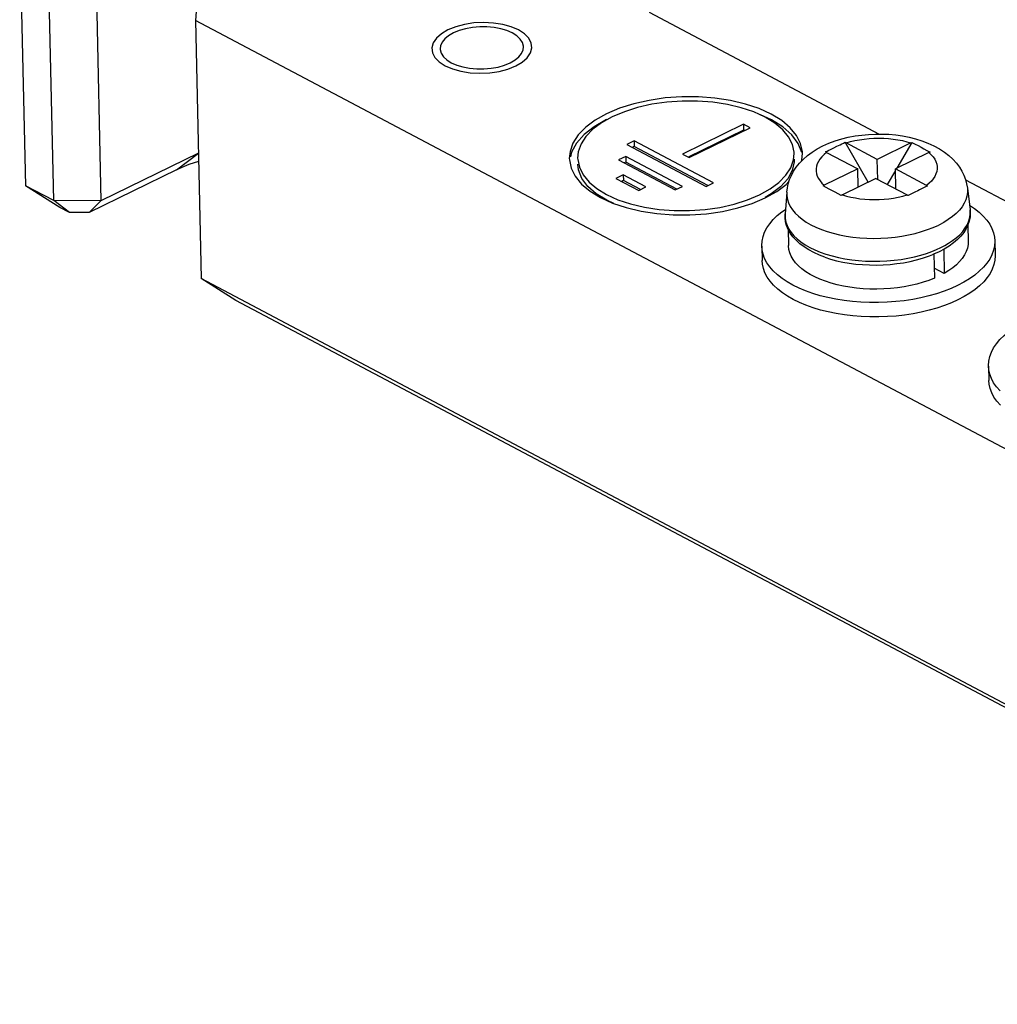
# Model space of a CAD drawing. Header units: millimetres. Extents: x -844 to -217, y -125 to 557.
# Tile 110 of 178: x -419 to -390, y 366 to 396. Entities that reach past the tile are written whole.
import ezdxf

# ---------------------------------------------------------------- set-up
doc = ezdxf.new("R2010")
doc.units = ezdxf.units.MM
doc.header["$LTSCALE"] = 23.1
doc.layers.add('R912005577_AM_0', color=7, linetype='CONTINUOUS')

msp = doc.modelspace()

# ---------------------------------------------------------------- linework, layer by layer
at = {"layer": 'R912005577_AM_0', "color": 7}
for p, q in [((-419.458, 398.424), (-419.283, 390.67)), ((-418.433, 390.22), (-418.608, 397.974)), ((-417.195, 397.971), (-417.02, 390.217)), ((-414.132, 396.35), (-414.184, 395.632)), ((-373.691, 374.196), (-414.184, 395.632)), ((-414.184, 395.632), (-414.009, 387.878)), ((-400.565, 395.876), (-393.66, 392.22)), ((-406.828, 394.866), (-406.837, 394.78)), ((-404.348, 394.751), (-404.339, 394.836)), ((-401.675, 392.737), (-401.993, 392.557)), ((-401.309, 392.891), (-401.675, 392.737)), ((-401.993, 392.557), (-402.256, 392.362)), ((-401.841, 392.654), (-402.216, 392.44)), ((-397.734, 392.514), (-399.565, 391.62)), ((-399.361, 391.512), (-397.53, 392.406)), ((-397.53, 392.406), (-397.734, 392.514)), ((-397.734, 392.514), (-397.73, 392.341)), ((-397.73, 392.341), (-399.374, 391.539)), ((-397.697, 392.324), (-397.73, 392.341)), ((-402.744, 391.948), (-402.893, 391.678)), ((-401.02, 392.017), (-401.24, 391.91)), ((-401.24, 391.91), (-398.858, 390.649)), ((-401.016, 391.845), (-401.069, 391.819)), ((-398.638, 390.756), (-401.02, 392.017)), ((-401.02, 392.017), (-401.016, 391.845)), ((-398.805, 390.675), (-401.016, 391.845)), ((-395.985, 391.665), (-396.094, 391.936)), ((-393.996, 390.772), (-394.683, 391.972)), ((-393.718, 391.461), (-394.652, 391.956)), ((-392.712, 391.952), (-393.718, 391.461)), ((-392.678, 391.968), (-393.131, 391.194)), ((-414.09, 391.648), (-417.02, 390.217)), ((-414.751, 391.146), (-414.09, 391.648)), ((-402.941, 391.699), (-402.962, 391.487)), ((-402.893, 391.678), (-402.924, 391.54)), ((-401.266, 391.551), (-401.485, 391.444)), ((-399.564, 390.65), (-401.266, 391.551)), ((-401.266, 391.551), (-401.262, 391.379)), ((-399.565, 391.62), (-399.361, 391.512)), ((-396.214, 391.639), (-396.215, 391.677)), ((-395.984, 391.432), (-395.964, 391.645)), ((-395.964, 391.645), (-395.966, 391.686)), ((-395.238, 391.67), (-394.304, 391.175)), ((-392.167, 391.664), (-393.173, 391.173)), ((-402.907, 391.194), (-402.784, 390.951)), ((-401.485, 391.444), (-399.784, 390.543)), ((-401.262, 391.379), (-401.314, 391.353)), ((-399.732, 390.569), (-401.262, 391.379)), ((-395.993, 391.407), (-395.984, 391.432)), ((-393.704, 390.858), (-393.718, 391.461)), ((-414.751, 391.146), (-417.377, 389.864)), ((-401.341, 390.995), (-401.561, 390.887)), ((-401.561, 390.887), (-400.88, 390.527)), ((-400.661, 390.634), (-401.341, 390.995)), ((-401.341, 390.995), (-401.337, 390.822)), ((-394.304, 391.175), (-395.309, 390.684)), ((-393.759, 390.887), (-394.765, 390.396)), ((-394.291, 390.627), (-394.304, 391.175)), ((-393.759, 390.887), (-392.825, 390.392)), ((-393.172, 391.124), (-393.417, 390.706)), ((-392.239, 390.678), (-393.173, 391.173)), ((-393.16, 390.57), (-393.173, 391.173)), ((-418.433, 390.22), (-419.283, 390.67)), ((-418.249, 390.017), (-419.283, 390.67)), ((-401.337, 390.822), (-401.39, 390.797)), ((-400.828, 390.553), (-401.337, 390.822)), ((-400.88, 390.527), (-400.661, 390.634)), ((-399.784, 390.543), (-399.564, 390.65)), ((-398.858, 390.649), (-398.638, 390.756)), ((-396.738, 390.498), (-396.455, 390.708)), ((-396.455, 390.708), (-396.368, 390.798)), ((-395.16, 390.57), (-395.343, 390.667)), ((-392.308, 390.612), (-392.453, 390.541)), ((-392.208, 390.661), (-392.308, 390.612)), ((-391.07, 390.849), (-386.854, 388.618)), ((-391.014, 390.598), (-390.933, 389.946)), ((-397.474, 390.138), (-397.081, 390.305)), ((-397.081, 390.305), (-396.738, 390.498)), ((-396.434, 390.476), (-396.486, 389.821)), ((-394.983, 390.477), (-395.16, 390.57)), ((-394.798, 390.379), (-394.983, 390.477)), ((-392.693, 390.424), (-392.794, 390.375)), ((-392.595, 390.472), (-392.693, 390.424)), ((-392.5, 390.518), (-392.595, 390.472)), ((-392.453, 390.541), (-392.5, 390.518)), ((-417.963, 389.865), (-418.433, 390.22)), ((-417.02, 390.217), (-418.433, 390.22)), ((-417.963, 389.865), (-418.249, 390.017)), ((-417.377, 389.864), (-417.02, 390.217)), ((-417.377, 389.864), (-417.963, 389.865)), ((-396.486, 389.821), (-396.488, 389.792)), ((-391, 389.486), (-390.989, 388.995)), ((-396.398, 389.364), (-396.387, 388.873)), ((-397.187, 388.855), (-397.177, 388.424)), ((-390.189, 389.013), (-390.179, 388.582)), ((-392.018, 388.615), (-392.002, 387.893)), ((-391.707, 388.768), (-391.863, 388.686)), ((-391.725, 388.758), (-391.709, 388.036)), ((-391.709, 388.036), (-392.009, 388.194)), ((-373.516, 366.442), (-414.009, 387.878)), ((-412.975, 387.225), (-414.009, 387.878)), ((-373.046, 366.087), (-412.975, 387.225)), ((-390.381, 385.252), (-390.372, 384.822))]:
    msp.add_line(p, q, dxfattribs=at)
for points in [[(-406.609, 395.349), (-406.803, 395.234), (-406.95, 395.103), (-407.046, 394.961), (-407.087, 394.811), (-407.069, 394.663), (-406.994, 394.521), (-406.867, 394.389), (-406.686, 394.272), (-406.467, 394.177), (-406.215, 394.106), (-405.938, 394.062), (-405.643, 394.047), (-405.351, 394.061), (-405.068, 394.103), (-404.804, 394.172), (-404.567, 394.268)], [(-404.567, 394.268), (-404.373, 394.382), (-404.225, 394.513), (-404.13, 394.655), (-404.089, 394.805), (-404.107, 394.953), (-404.181, 395.096), (-404.309, 395.227), (-404.489, 395.345), (-404.708, 395.439), (-404.961, 395.51), (-405.238, 395.554), (-405.533, 395.57), (-405.825, 395.556), (-406.108, 395.513), (-406.371, 395.444), (-406.609, 395.349)], [(-406.074, 395.384), (-406.264, 395.33), (-406.439, 395.258)], [(-404.339, 394.836), (-404.34, 394.861), (-404.37, 394.97), (-404.437, 395.074), (-404.538, 395.17), (-404.673, 395.255), (-404.834, 395.327), (-405.019, 395.382), (-405.22, 395.42), (-405.433, 395.44), (-405.651, 395.44), (-405.867, 395.421), (-406.074, 395.384)], [(-406.439, 395.258), (-406.586, 395.173), (-406.7, 395.078), (-406.782, 394.975), (-406.828, 394.866)], [(-406.837, 394.78), (-406.836, 394.755), (-406.806, 394.646), (-406.739, 394.542), (-406.637, 394.446), (-406.503, 394.361), (-406.342, 394.29), (-406.157, 394.234), (-405.955, 394.196), (-405.742, 394.176), (-405.525, 394.176), (-405.309, 394.195), (-405.102, 394.232)], [(-404.737, 394.358), (-404.589, 394.444), (-404.475, 394.538), (-404.394, 394.642), (-404.348, 394.751)], [(-405.102, 394.232), (-404.912, 394.286), (-404.737, 394.358)], [(-395.966, 391.686), (-396.019, 391.937), (-396.141, 392.18), (-396.333, 392.411), (-396.586, 392.625), (-396.9, 392.817), (-397.264, 392.984), (-397.674, 393.122), (-398.12, 393.228), (-398.594, 393.3), (-399.085, 393.337), (-399.584, 393.338), (-400.081, 393.303), (-400.564, 393.232), (-401.026, 393.128), (-401.451, 392.993), (-401.845, 392.827)], [(-396.215, 391.677), (-396.265, 391.91), (-396.379, 392.137), (-396.556, 392.351), (-396.792, 392.55), (-397.083, 392.728), (-397.421, 392.883), (-397.802, 393.011), (-398.216, 393.109), (-398.656, 393.176), (-399.112, 393.211), (-399.576, 393.211), (-400.037, 393.179), (-400.486, 393.113), (-400.914, 393.017), (-401.309, 392.891)], [(-401.845, 392.827), (-402.188, 392.633), (-402.471, 392.423), (-402.694, 392.193), (-402.853, 391.95), (-402.941, 391.699)], [(-396.094, 391.936), (-396.285, 392.194), (-396.555, 392.432), (-396.895, 392.645), (-397.228, 392.794)], [(-402.216, 392.44), (-402.516, 392.206), (-402.744, 391.948)], [(-402.256, 392.362), (-402.463, 392.148), (-402.61, 391.922), (-402.693, 391.689), (-402.712, 391.492)], [(-395.353, 391.862), (-395.171, 391.944), (-394.982, 392.014), (-394.787, 392.074), (-394.588, 392.123), (-394.387, 392.162), (-394.184, 392.191), (-393.98, 392.21), (-393.776, 392.22), (-393.572, 392.221), (-393.368, 392.212), (-393.166, 392.194), (-392.965, 392.166), (-392.766, 392.128), (-392.571, 392.08), (-392.38, 392.021), (-392.196, 391.951), (-392.019, 391.871), (-391.854, 391.78), (-391.703, 391.681), (-391.567, 391.574), (-391.447, 391.463), (-391.343, 391.347), (-391.255, 391.23), (-391.182, 391.11), (-391.121, 390.986), (-391.073, 390.86), (-391.037, 390.73), (-391.014, 390.598)], [(-394.652, 391.956), (-394.522, 391.993), (-394.389, 392.025), (-394.25, 392.051), (-394.108, 392.071), (-393.964, 392.086), (-393.818, 392.094), (-393.672, 392.097), (-393.526, 392.094), (-393.381, 392.084), (-393.239, 392.069), (-393.1, 392.048), (-392.966, 392.022), (-392.836, 391.99), (-392.712, 391.952)], [(-396.434, 390.476), (-396.418, 390.603), (-396.39, 390.729), (-396.35, 390.855), (-396.297, 390.98), (-396.23, 391.104), (-396.15, 391.225), (-396.054, 391.344), (-395.943, 391.46), (-395.816, 391.572), (-395.674, 391.677), (-395.52, 391.774), (-395.353, 391.862)], [(-395.12, 391.76), (-395.024, 391.807), (-394.93, 391.853)], [(-394.93, 391.853), (-394.834, 391.9), (-394.784, 391.924), (-394.734, 391.948), (-394.683, 391.972)], [(-394.683, 391.972), (-394.676, 391.968), (-394.668, 391.964), (-394.66, 391.96), (-394.652, 391.956)], [(-392.712, 391.952), (-392.703, 391.957), (-392.695, 391.961), (-392.686, 391.964), (-392.678, 391.968)], [(-392.678, 391.968), (-392.585, 391.92), (-392.494, 391.872), (-392.405, 391.825), (-392.317, 391.778), (-392.226, 391.73), (-392.134, 391.68)], [(-402.962, 391.487), (-402.96, 391.445), (-402.907, 391.194)], [(-402.712, 391.492), (-402.71, 391.454), (-402.661, 391.221), (-402.547, 390.995), (-402.37, 390.78), (-402.134, 390.582), (-401.843, 390.404), (-401.504, 390.249), (-401.123, 390.121), (-400.709, 390.022), (-400.269, 389.955), (-399.813, 389.92), (-399.35, 389.92), (-398.889, 389.952), (-398.44, 390.018), (-398.011, 390.115), (-397.616, 390.24), (-397.251, 390.395)], [(-397.251, 390.395), (-396.932, 390.574), (-396.67, 390.77), (-396.463, 390.984), (-396.315, 391.209), (-396.233, 391.442), (-396.214, 391.639)], [(-395.238, 391.67), (-395.316, 391.606), (-395.383, 391.539), (-395.44, 391.469), (-395.486, 391.398), (-395.52, 391.325), (-395.543, 391.252), (-395.555, 391.178), (-395.554, 391.103), (-395.542, 391.03), (-395.518, 390.957), (-395.482, 390.885), (-395.436, 390.816), (-395.378, 390.749), (-395.309, 390.684)], [(-395.269, 391.685), (-395.219, 391.711), (-395.169, 391.736), (-395.12, 391.76)], [(-395.238, 391.67), (-395.246, 391.674), (-395.254, 391.678), (-395.262, 391.682), (-395.269, 391.685)], [(-392.167, 391.664), (-392.099, 391.6), (-392.041, 391.533), (-391.994, 391.463), (-391.959, 391.392), (-391.935, 391.319), (-391.923, 391.245), (-391.922, 391.171), (-391.933, 391.097), (-391.956, 391.023), (-391.991, 390.95), (-392.037, 390.879), (-392.093, 390.81), (-392.161, 390.743), (-392.239, 390.678)], [(-392.134, 391.68), (-392.142, 391.676), (-392.15, 391.672), (-392.159, 391.668), (-392.167, 391.664)], [(-414.088, 391.395), (-414.386, 391.301), (-414.751, 391.146)], [(-401.627, 390.136), (-401.839, 390.231), (-402.155, 390.429), (-402.406, 390.65), (-402.583, 390.889), (-402.685, 391.141), (-402.708, 391.32)], [(-396.21, 391.467), (-396.212, 391.387), (-396.27, 391.129), (-396.408, 390.878), (-396.62, 390.639)], [(-402.784, 390.951), (-402.593, 390.72), (-402.339, 390.506), (-402.026, 390.314), (-401.661, 390.147), (-401.251, 390.01), (-400.805, 389.903), (-400.332, 389.831), (-399.84, 389.794), (-399.341, 389.793), (-398.845, 389.828), (-398.361, 389.899), (-397.9, 390.003), (-397.474, 390.138)], [(-396.62, 390.639), (-396.899, 390.421), (-397.086, 390.314)], [(-395.343, 390.667), (-395.335, 390.671), (-395.327, 390.676), (-395.318, 390.68), (-395.309, 390.684)], [(-392.239, 390.678), (-392.231, 390.674), (-392.223, 390.67), (-392.215, 390.665), (-392.208, 390.661)], [(-391.014, 390.598), (-391.011, 390.569), (-391.01, 390.461), (-391.027, 390.353), (-391.059, 390.246), (-391.109, 390.14), (-391.174, 390.036), (-391.255, 389.934), (-391.351, 389.836), (-391.462, 389.742), (-391.587, 389.652), (-391.725, 389.568), (-391.875, 389.488)], [(-396.434, 390.476), (-396.434, 390.363), (-396.417, 390.256), (-396.383, 390.15), (-396.333, 390.045), (-396.266, 389.944), (-396.184, 389.845), (-396.087, 389.751), (-395.975, 389.661), (-395.849, 389.575), (-395.711, 389.496), (-395.56, 389.422), (-395.397, 389.355), (-395.224, 389.294), (-395.042, 389.241), (-394.852, 389.195), (-394.655, 389.157), (-394.452, 389.128), (-394.245, 389.106), (-394.034, 389.093), (-393.822, 389.088), (-393.609, 389.092), (-393.397, 389.105), (-393.186, 389.125), (-392.979, 389.154), (-392.777, 389.191), (-392.58, 389.236), (-392.39, 389.289), (-392.209, 389.349), (-392.037, 389.415), (-391.875, 389.488)], [(-394.765, 390.396), (-394.774, 390.392), (-394.782, 390.387), (-394.79, 390.383), (-394.798, 390.379)], [(-394.765, 390.396), (-394.641, 390.358), (-394.511, 390.326), (-394.377, 390.3), (-394.238, 390.279), (-394.095, 390.264), (-393.951, 390.255), (-393.805, 390.251), (-393.659, 390.254), (-393.513, 390.263), (-393.369, 390.277), (-393.227, 390.298), (-393.088, 390.324), (-392.954, 390.355), (-392.825, 390.392)], [(-392.794, 390.375), (-392.801, 390.379), (-392.809, 390.384), (-392.817, 390.388), (-392.825, 390.392)], [(-390.95, 390.086), (-390.798, 389.984), (-390.659, 389.874), (-390.536, 389.759), (-390.431, 389.639), (-390.345, 389.515), (-390.277, 389.388), (-390.228, 389.258), (-390.198, 389.127), (-390.189, 389.013)], [(-397.187, 388.855), (-397.187, 388.874), (-397.178, 389.007), (-397.148, 389.14), (-397.1, 389.271), (-397.032, 389.4), (-396.946, 389.527), (-396.842, 389.651), (-396.72, 389.77), (-396.58, 389.885), (-396.475, 389.959)], [(-396.488, 389.792), (-396.484, 389.684), (-396.463, 389.577), (-396.427, 389.471)], [(-396.396, 389.358), (-396.443, 389.473), (-396.473, 389.588), (-396.487, 389.705), (-396.486, 389.821)], [(-391.015, 389.505), (-390.969, 389.612), (-390.94, 389.721), (-390.928, 389.829), (-390.933, 389.946)], [(-390.933, 389.946), (-390.926, 389.834), (-390.934, 389.72), (-390.957, 389.607), (-390.996, 389.493)], [(-396.427, 389.471), (-396.374, 389.366), (-396.306, 389.265), (-396.222, 389.166), (-396.123, 389.072), (-396.011, 388.981), (-395.884, 388.896), (-395.745, 388.816), (-395.594, 388.742), (-395.431, 388.675), (-395.258, 388.614), (-395.076, 388.56)], [(-391.815, 388.809), (-391.695, 388.871), (-391.576, 388.941), (-391.458, 389.019), (-391.347, 389.105), (-391.245, 389.197), (-391.154, 389.296), (-391.077, 389.399), (-391.015, 389.505)], [(-390.996, 389.493), (-391.051, 389.38), (-391.122, 389.268), (-391.21, 389.158), (-391.313, 389.053), (-391.431, 388.952), (-391.563, 388.857), (-391.707, 388.768)], [(-395.289, 388.521), (-395.455, 388.585), (-395.62, 388.659), (-395.774, 388.741), (-395.916, 388.831), (-396.044, 388.927), (-396.157, 389.029), (-396.253, 389.136), (-396.333, 389.246), (-396.396, 389.358)], [(-391.306, 387.673), (-391.505, 387.583), (-391.715, 387.501), (-391.936, 387.426), (-392.167, 387.36), (-392.407, 387.303), (-392.654, 387.255), (-392.907, 387.216), (-393.164, 387.187), (-393.424, 387.168), (-393.685, 387.158), (-393.947, 387.159), (-394.207, 387.169), (-394.464, 387.19), (-394.717, 387.22), (-394.964, 387.259), (-395.204, 387.308), (-395.435, 387.366), (-395.657, 387.433), (-395.868, 387.508), (-396.066, 387.592), (-396.251, 387.682), (-396.422, 387.78), (-396.578, 387.884), (-396.717, 387.994), (-396.84, 388.11), (-396.944, 388.23), (-397.031, 388.353), (-397.099, 388.481), (-397.148, 388.61), (-397.177, 388.742), (-397.187, 388.855)], [(-392.527, 387.717), (-392.717, 387.672), (-392.913, 387.635), (-393.113, 387.605), (-393.317, 387.583), (-393.523, 387.57), (-393.73, 387.564), (-393.937, 387.566), (-394.142, 387.576), (-394.344, 387.594), (-394.543, 387.62), (-394.737, 387.654), (-394.924, 387.696), (-395.104, 387.744), (-395.276, 387.8), (-395.439, 387.862), (-395.591, 387.931), (-395.732, 388.005), (-395.861, 388.085), (-395.978, 388.17), (-396.08, 388.26), (-396.169, 388.353), (-396.243, 388.45), (-396.302, 388.549), (-396.346, 388.651), (-396.374, 388.755), (-396.387, 388.859), (-396.387, 388.873)], [(-390.989, 388.995), (-390.993, 388.9), (-391.013, 388.795), (-391.048, 388.691), (-391.099, 388.589), (-391.166, 388.488), (-391.247, 388.39), (-391.342, 388.295), (-391.452, 388.204), (-391.574, 388.118), (-391.709, 388.036)], [(-390.189, 389.013), (-390.189, 388.994), (-390.198, 388.861), (-390.227, 388.729), (-390.276, 388.597), (-390.343, 388.468), (-390.43, 388.341), (-390.534, 388.218), (-390.656, 388.098), (-390.795, 387.983), (-390.95, 387.874), (-391.121, 387.771), (-391.306, 387.673)], [(-395.289, 388.521), (-395.121, 388.467), (-394.941, 388.418), (-394.753, 388.377), (-394.559, 388.343), (-394.361, 388.317), (-394.158, 388.299), (-393.953, 388.289), (-393.746, 388.286), (-393.539, 388.292), (-393.334, 388.306), (-393.13, 388.328), (-392.929, 388.357), (-392.734, 388.395), (-392.543, 388.439), (-392.36, 388.491), (-392.185, 388.55), (-392.072, 388.593)], [(-395.076, 388.56), (-394.886, 388.513), (-394.689, 388.474)], [(-394.689, 388.474), (-394.486, 388.443), (-394.28, 388.42), (-394.069, 388.406), (-393.857, 388.399), (-393.644, 388.401), (-393.429, 388.412), (-393.216, 388.43), (-393.005, 388.457), (-392.799, 388.492), (-392.602, 388.535)], [(-392.602, 388.535), (-392.416, 388.583), (-392.243, 388.636)], [(-392.243, 388.636), (-392.084, 388.692), (-391.942, 388.75), (-391.815, 388.809)], [(-391.863, 388.686), (-392.032, 388.609), (-392.072, 388.593)], [(-390.179, 388.582), (-390.179, 388.563), (-390.188, 388.43), (-390.218, 388.298), (-390.266, 388.167), (-390.334, 388.037), (-390.42, 387.91), (-390.524, 387.787), (-390.646, 387.667), (-390.785, 387.553), (-390.941, 387.443), (-391.111, 387.34), (-391.296, 387.242)], [(-391.296, 387.242), (-391.495, 387.152), (-391.705, 387.07), (-391.926, 386.995), (-392.158, 386.929), (-392.397, 386.872), (-392.644, 386.824), (-392.897, 386.785), (-393.154, 386.756), (-393.414, 386.737), (-393.676, 386.728), (-393.937, 386.728), (-394.197, 386.739), (-394.454, 386.759), (-394.707, 386.789), (-394.954, 386.828), (-395.194, 386.877), (-395.426, 386.936), (-395.647, 387.002), (-395.858, 387.078), (-396.056, 387.161), (-396.242, 387.252), (-396.412, 387.349), (-396.568, 387.454), (-396.707, 387.564), (-396.83, 387.679), (-396.935, 387.799), (-397.021, 387.923), (-397.089, 388.05), (-397.138, 388.179), (-397.167, 388.311), (-397.177, 388.424)], [(-392.002, 387.893), (-392.169, 387.827), (-392.344, 387.769), (-392.527, 387.717)], [(-390.381, 385.252), (-390.382, 385.271), (-390.372, 385.404), (-390.343, 385.537), (-390.294, 385.668), (-390.227, 385.798), (-390.141, 385.924), (-390.036, 386.048), (-389.914, 386.167), (-389.775, 386.282), (-389.669, 386.357)], [(-390.034, 384.507), (-390.139, 384.627), (-390.225, 384.751), (-390.293, 384.878), (-390.342, 385.007), (-390.372, 385.139), (-390.381, 385.252)], [(-390.024, 384.076), (-390.129, 384.196), (-390.216, 384.32), (-390.284, 384.447), (-390.332, 384.577), (-390.362, 384.708), (-390.372, 384.822)]]:
    msp.add_lwpolyline(points, dxfattribs=at)

doc.saveas('drawing.dxf')
